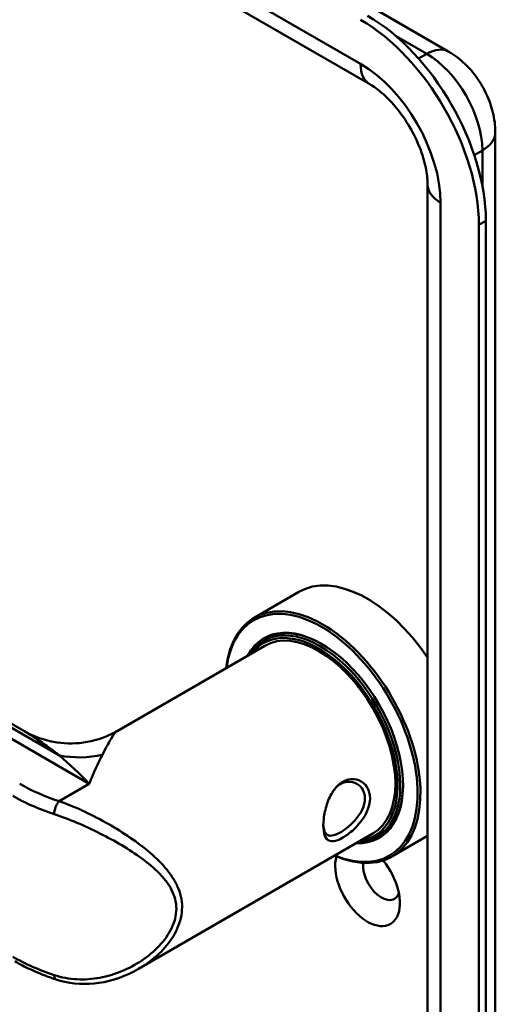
# Model space of a CAD drawing. Header units: millimetres. Extents: x 20 to 833, y 20 to 574.
# Tile 3 of 7: x 214 to 234, y 101 to 141. Entities that reach past the tile are written whole.
import ezdxf

# ---------------------------------------------------------------- set-up
doc = ezdxf.new("R2010")
doc.units = ezdxf.units.MM
doc.header["$LTSCALE"] = 2
doc.layers.add('Sichtbare Kanten(DIN)', color=7, linetype='Continuous', lineweight=50)
doc.layers.add('Sichtbare tangentiale Kanten(DIN)', color=7, linetype='Continuous', lineweight=50)

msp = doc.modelspace()

# ---------------------------------------------------------------- linework, layer by layer
at = {"layer": 'Sichtbare Kanten(DIN)'}
for p, q in [((193.1899, 162.3834), (231.6565, 140.1747)), ((189.9757, 161.062), (228.4423, 138.8533)), ((233.5464, 136.9012), (233.5464, 69.6219)), ((230.795, 134.7783), (230.795, 67.499)), ((232.8778, 65.866), (232.8778, 133.1453)), ((233.1607, 66.0293), (233.1607, 133.3086)), ((214.3774, 112.592), (190.4443, 126.4097)), ((225.5523, 118.2359), (223.7421, 117.1907)), ((224.2987, 116.3574), (224.129, 116.2594)), ((224.1724, 116.0535), (218.1669, 112.5862)), ((228.5724, 108.4325), (219.0474, 102.9332)), ((228.8987, 108.3899), (228.729, 108.292)), ((230.795, 108.3301), (229.3421, 107.4913))]:
    msp.add_line(p, q, dxfattribs=at)
for centre, major_axis, ratio, start_param, end_param in [((228.3523, 136.0847), (-3.4, 5.889), 0.5773503, 3.9269908, 5.4977871), ((228.0695, 135.9214), (-3.4, 5.889), 0.5773503, 3.9269908, 5.4977871), ((228.3523, 113.3861), (-2.8, 4.8497), 0.5773503, 4.8330403, 6.2831853), ((226.5421, 112.341), (2.8, -4.8497), 0.5773503, 5.616239, 10.0917243), ((226.4856, 112.3083), (-2.76, 4.7805), 0.5773503, 2.4932761, 6.9315019), ((226.4856, 112.3083), (2.34, -4.053), 0.5773503, 5.9355207, 9.7724426), ((226.5139, 112.3247), (-2.32, 4.0184), 0.5773503, 5.5020883, 6.5389379), ((226.3724, 112.243), (-2.2, 3.8105), 0.5773503, 3.1415927, 6.2831853), ((226.429, 112.2757), (2.3, -3.9837), 0.5773503, 5.9872224, 9.7207409), ((226.3724, 112.243), (-2.26, 3.9144), 0.5773503, 2.9106512, 6.5141268), ((226.6553, 112.4063), (-2.32, 4.0184), 0.5773503, 0.0304835, 0.1372034), ((226.5987, 112.3737), (-2.3, 3.9837), 0.5773503, 6.0631329, 6.2831853), ((226.5139, 112.3247), (2.32, -4.0184), 0.5773503, 6.0274328, 7.0642824), ((228.0695, 113.2228), (1.91, -3.3082), 0.5773503, 5.5573232, 5.5573371), ((228.1261, 113.2555), (-1.8, 3.1177), 0.5773503, 2.4625902, 2.4626293), ((228.0695, 113.2228), (1.91, -3.3082), 0.5773503, 5.6399674, 5.640049), ((226.6553, 112.4063), (1.95, -3.3775), 0.5773503, 6.020568, 6.020679), ((226.7118, 112.439), (1.91, -3.3082), 0.5773503, 6.045513, 6.0458234), ((226.5987, 112.3737), (2.3, -3.9837), 0.5773503, 0, 0.2200524), ((226.3724, 112.243), (-2.26, 3.9144), 0.5773503, 2.4227812, 2.4228283), ((226.429, 112.2757), (2.3, -3.9837), 0.5773503, 5.546127, 5.5461691), ((226.4856, 112.3083), (2.34, -4.053), 0.5773503, 5.5284215, 5.5284599), ((226.6553, 112.4063), (2.32, -4.0184), 0.5773503, 6.1459819, 6.2527018), ((226.429, 112.2757), (2.3, -3.9837), 0.5773503, 5.7352393, 5.7352631), ((226.3724, 112.243), (-2.26, 3.9144), 0.5773503, 2.6246151, 2.6246761), ((226.3724, 112.243), (-2.2, 3.8105), 0.5773503, 2.6777222, 2.6778698), ((226.6553, 112.4063), (-2.32, 4.0184), 0.5773503, 2.5828394, 2.5829245), ((228.3523, 106.3642), (0.93, -1.6108), 0.5773503, 3.6588999, 8.1384516), ((228.918, 106.6908), (0.53, -0.918), 0.5773503, 3.7962348, 6.7390892), ((215.8138, 102.881), (-0.1253, -0.3799), 0.405066, 0, 0.0026552)]:
    msp.add_ellipse(centre, major_axis=major_axis, ratio=ratio, start_param=start_param, end_param=end_param, dxfattribs=at)
for points, knots in [([(231.6565, 140.1747), (231.9015, 140.0332), (232.1139, 139.8676), (232.4938, 139.5057), (232.6611, 139.309), (232.9565, 138.8907), (233.0844, 138.669), (233.299, 138.2041), (233.3858, 137.9609), (233.5092, 137.4509), (233.5464, 137.1842), (233.5464, 136.9012)], [4.712389, 4.712389, 4.712389, 4.712389, 5.0265482, 5.0265482, 5.3407075, 5.3407075, 5.6548668, 5.6548668, 5.969026, 5.969026, 6.2831853, 6.2831853, 6.2831853, 6.2831853]), ([(228.4423, 138.8533), (228.5899, 138.7681), (228.7555, 138.652), (229.1073, 138.3526), (229.294, 138.1656), (229.6617, 137.732), (229.8418, 137.4828), (230.1676, 136.9505), (230.3124, 136.6667), (230.5461, 136.1046), (230.6356, 135.8263), (230.7537, 135.3181), (230.7846, 135.0867), (230.7942, 134.8506), (230.795, 134.8138), (230.795, 134.7783)], [4.712389, 4.712389, 4.712389, 4.712389, 4.9451005, 4.9451005, 5.1930813, 5.1930813, 5.4535766, 5.4535766, 5.7195776, 5.7195776, 5.9827147, 5.9827147, 6.234734, 6.234734, 6.2831853, 6.2831853, 6.2831853, 6.2831853]), ([(214.376, 112.5929), (214.6978, 112.4071), (215.063, 112.263), (215.8297, 112.0893), (216.2412, 112.0633), (217.0662, 112.1421), (217.4874, 112.257), (217.9664, 112.4767), (218.0668, 112.5286), (218.163, 112.5839)], [0, 0, 0, 0, 0.3044097, 0.3044097, 0.6223774, 0.6223774, 0.9590574, 0.9590574, 1.0517, 1.0517, 1.0517, 1.0517]), ([(227.3439, 110.5321), (227.201, 110.4501), (226.9389, 110.1889), (226.6783, 109.6273), (226.548, 109.0133), (226.548, 108.3056), (226.8086, 108.0244), (227.3316, 108.2287), (227.9553, 108.6852), (228.4661, 109.4139), (228.4641, 110.0767), (228.3175, 110.3495), (228.0047, 110.6624), (227.6299, 110.6962), (227.344, 110.5321), (227.344, 110.5321), (227.344, 110.5321), (227.3439, 110.5321)], [-2.115041, -2.115041, -2.115041, -2.115041, -1.9639931, -1.8129167, -1.6618403, -1.510764, -1.2086112, -1.0575348, -0.9064584, -0.6043056, -0.4532292, -0.3399219, -0.3021528, 0, 0, 0, 0.0000285, 0.0000285, 0.0000285, 0.0000285]), ([(227.2442, 110.4333), (227.2442, 110.4333), (227.2442, 110.4334), (227.2442, 110.4334), (227.4994, 110.5802), (227.8004, 110.5553), (228.0023, 110.3929), (228.0275, 110.3726), (228.0513, 110.3503), (228.0733, 110.3261), (228.1393, 110.2538), (228.1891, 110.1653), (228.2179, 110.0659), (228.2562, 109.9333), (228.2565, 109.7808), (228.2182, 109.6269), (228.1416, 109.3191), (227.9086, 109.0054), (227.6444, 108.7675), (227.5123, 108.6486), (227.3724, 108.5477), (227.2444, 108.4738), (227.1164, 108.4), (227.0008, 108.3534), (226.9049, 108.3408), (226.7132, 108.3155), (226.6016, 108.4298), (226.5645, 108.6713), (226.5595, 108.7038), (226.5558, 108.7386), (226.5535, 108.7753)], [2.1150409, 2.1150409, 2.1150409, 2.1150409, 2.1150695, 2.1150695, 2.1150695, 2.4172223, 2.4172223, 2.4172223, 2.4549914, 2.4549914, 2.4549914, 2.5682987, 2.5682987, 2.5682987, 2.7193751, 2.7193751, 2.7193751, 3.0215279, 3.0215279, 3.0215279, 3.1726043, 3.1726043, 3.1726043, 3.3236807, 3.3236807, 3.3236807, 3.6258335, 3.6258335, 3.6258335, 3.6664482, 3.6664482, 3.6664482, 3.6664482]), ([(215.6885, 102.5012), (215.5667, 102.5413), (215.4466, 102.5834), (215.2102, 102.6714), (215.0939, 102.7172), (214.8654, 102.8125), (214.7532, 102.862), (214.5331, 102.9645), (214.4252, 103.0176), (214.2141, 103.1271), (214.1109, 103.1836), (214.0102, 103.2417)], [1.30450231, 1.30450231, 1.30450231, 1.30450231, 1.35776111, 1.35776111, 1.41101992, 1.41101992, 1.46427872, 1.46427872, 1.51753752, 1.51753752, 1.57079633, 1.57079633, 1.57079633, 1.57079633]), ([(219.0421, 102.9309), (218.5479, 102.6456), (217.9937, 102.4452), (216.9104, 102.2852), (216.3652, 102.3097), (215.7992, 102.4662), (215.7439, 102.4829), (215.6889, 102.501)], [0, 0, 0, 0, 0.46436154, 0.46436154, 0.89267053, 0.89267053, 0.93935582, 0.93935582, 0.93935582, 0.93935582])]:
    msp.add_open_spline(points, degree=3, knots=knots, dxfattribs=at)
for points in [[(218.1666, 112.586), (218.1667, 112.586), (218.1668, 112.5861), (218.1669, 112.5861)], [(227.0688, 110.3), (227.124, 110.3529), (227.1827, 110.398), (227.2442, 110.4333)], [(219.0421, 102.9309), (219.0437, 102.9319), (219.0454, 102.9328), (219.047, 102.9338)]]:
    msp.add_open_spline(points, degree=3, dxfattribs=at)
at = {"layer": 'Sichtbare tangentiale Kanten(DIN)'}
for p, q in [((228.0695, 139.6773), (189.6029, 161.886)), ((229.5099, 140.8053), (230.7565, 140.0856)), ((230.7565, 140.0856), (230.4272, 139.8954)), ((233.0192, 136.1664), (232.69, 135.9763)), ((233.0192, 136.1664), (233.0192, 134.7269)), ((231.3222, 66.7642), (231.3222, 134.0435)), ((232.8778, 133.1453), (233.1607, 133.3086)), ((215.8297, 111.5956), (190.0743, 126.4655)), ((217.0386, 110.4467), (189.6029, 126.2868)), ((217.0386, 110.4467), (215.8138, 109.7396)), ((227.3442, 110.5316), (227.2444, 110.4332))]:
    msp.add_line(p, q, dxfattribs=at)
for centre, major_axis, ratio, start_param, end_param in [((230.7565, 138.6159), (0.9, 1.5588), 0.5773503, 0, 0.7853982), ((230.7565, 137.4728), (1.6, -2.7713), 0.5773503, 0.7853982, 2.3561945), ((228.0695, 135.9214), (-2.3, 3.9837), 0.5773503, 3.9269908, 5.4977871), ((229.3423, 140.4122), (-0.9, -1.5588), 0.5773503, 5.4977871, 6.2831853), ((231.7464, 136.9012), (1.8, 0), 0.5773503, 5.4977871, 6.2831853), ((232.595, 134.7783), (-1.8, 0), 0.5773503, 0, 0.7853982), ((216.7725, 115.2192), (3.8976, 0.8993), 0.9206274, 4.2642073, 4.7052791), ((219.5842, 113.5494), (-7.6, 0), 0.5773503, 0.7853982, 1.0516922), ((219.5842, 113.2228), (8, 0), 0.5773503, 3.9269908, 4.1932848), ((215.8138, 109.413), (0.1253, 0.3799), 0.405066, 0.6834548, 2.2542512), ((219.5842, 106.6908), (-8, 0), 0.5773503, 0.7853982, 1.0516922), ((215.8138, 102.881), (-0.1253, -0.3799), 0.405066, 5.3958438, 6.2831853)]:
    msp.add_ellipse(centre, major_axis=major_axis, ratio=ratio, start_param=start_param, end_param=end_param, dxfattribs=at)
for points, knots in [([(214.3774, 112.5921), (214.5153, 112.5124), (214.8235, 112.323), (215.3126, 111.9891), (215.6564, 111.7314), (215.8297, 111.5956)], [11.1130559, 11.1130559, 11.1130559, 11.1130559, 11.37126989, 11.68055913, 11.98984837, 11.98984837, 11.98984837, 11.98984837]), ([(217.5727, 111.6246), (217.6413, 111.7586), (217.7666, 112.0001), (217.9888, 112.3903), (218.1144, 112.5554), (218.1662, 112.5857), (218.1666, 112.586)], [-11.9898484, -11.9898484, -11.9898484, -11.9898484, -11.6805591, -11.3712699, -10.7526914, -10.7476517, -10.7476517, -10.7476517, -10.7476517]), ([(215.8297, 111.5956), (216.2269, 111.2521), (216.6325, 110.865), (217.0365, 110.4489), (217.0376, 110.4478), (217.0386, 110.4467)], [6.62028399, 6.62028399, 6.62028399, 6.62028399, 7.39949186, 7.39949186, 7.40151514, 7.40151514, 7.40151514, 7.40151514]), ([(217.0386, 110.4467), (217.0391, 110.4479), (217.0396, 110.449), (217.2203, 110.8934), (217.4019, 111.2914), (217.5727, 111.6246)], [-7.40151514, -7.40151514, -7.40151514, -7.40151514, -7.39949186, -7.39949186, -6.62028399, -6.62028399, -6.62028399, -6.62028399]), ([(219.047, 102.9338), (219.1726, 103.0065), (219.8254, 103.4276), (220.5937, 104.2523), (220.8838, 105.4405), (220.7069, 106.1617), (220.4074, 106.6872), (220.0282, 107.1772), (219.2013, 107.9559), (218.0213, 108.7287), (216.7556, 109.3738), (216.1194, 109.6333), (215.8138, 109.7396)], [-2.5600426, -2.5600426, -2.5600426, -2.5600426, -2.4472382, -1.9577905, -1.7130667, -1.4683429, -1.345981, -1.2236191, -0.9788953, -0.4894476, -0.2447238, 0, 0, 0, 0]), ([(215.6154, 109.2125), (215.9136, 109.1141), (216.2252, 108.9956), (216.5372, 108.8642), (216.8492, 108.7329), (217.1614, 108.5884), (217.4674, 108.4352), (218.0794, 108.1288), (218.6671, 107.7879), (219.1789, 107.4126), (219.4347, 107.2249), (219.6716, 107.0285), (219.8776, 106.8181), (219.9806, 106.713), (220.0759, 106.6043), (220.1613, 106.4913), (220.2466, 106.3784), (220.322, 106.2612), (220.3841, 106.1398), (220.5085, 105.8969), (220.5799, 105.6368), (220.579, 105.3706), (220.5781, 105.1044), (220.5049, 104.8322), (220.3817, 104.5761), (220.1353, 104.0638), (219.6886, 103.6181), (219.1743, 103.2732), (218.66, 102.9282), (218.0776, 102.6822), (217.4671, 102.57), (217.1619, 102.5138), (216.8497, 102.4911), (216.5376, 102.5081), (216.2255, 102.5251), (215.9136, 102.5821), (215.6154, 102.6805)], [0, 0, 0, 0, 0.2447238, 0.2447238, 0.2447238, 0.4894476, 0.4894476, 0.4894476, 0.9788953, 0.9788953, 0.9788953, 1.2236191, 1.2236191, 1.2236191, 1.345981, 1.345981, 1.345981, 1.4683429, 1.4683429, 1.4683429, 1.7130667, 1.7130667, 1.7130667, 1.9577905, 1.9577905, 1.9577905, 2.4472382, 2.4472382, 2.4472382, 2.9366858, 2.9366858, 2.9366858, 3.1814096, 3.1814096, 3.1814096, 3.4261334, 3.4261334, 3.4261334, 3.4261334])]:
    msp.add_open_spline(points, degree=3, knots=knots, dxfattribs=at)

doc.saveas('drawing.dxf')
